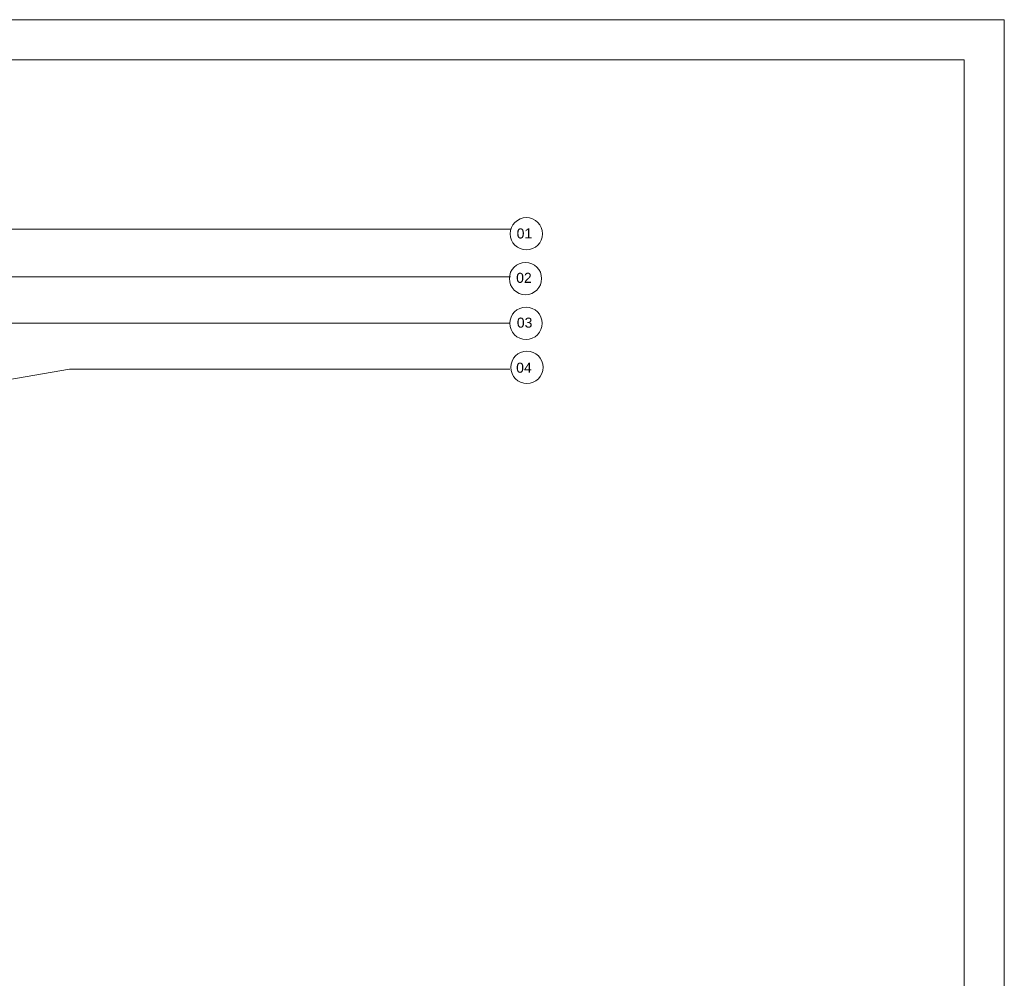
# Model space of a CAD drawing. Header units: millimetres. Extents: x 290 to 884, y -120 to 720.
# Tile 28 of 28: x 638 to 884, y 481 to 720. Entities that reach past the tile are written whole.
import ezdxf

# ---------------------------------------------------------------- set-up
doc = ezdxf.new("R2010")
doc.units = ezdxf.units.MM
doc.styles.add('ISO', font='txt')

msp = doc.modelspace()

# ---------------------------------------------------------------- linework, layer by layer
at = {"color": 23, "linetype": 'Continuous', "lineweight": 0}
for p, q in [((884.22, 720.19), (290.22, 720.19)), ((884.22, -119.81), (884.22, 720.19))]:
    msp.add_line(p, q, dxfattribs=at)
at = {"color": 157, "linetype": 'Continuous', "lineweight": 0}
for p, q in [((874.22, 710.19), (300.22, 710.19)), ((874.22, -109.81), (874.22, 710.19))]:
    msp.add_line(p, q, dxfattribs=at)
at = {"color": 8, "linetype": 'Continuous', "lineweight": 0}
for p, q in [((436, 667.87), (761, 667.87)), ((441.42, 655.99), (760.94, 655.99)), ((475.75, 644.4), (760.75, 644.4)), ((650.79, 632.98), (760.79, 632.98))]:
    msp.add_line(p, q, dxfattribs=at)
at = {"color": 151, "linetype": 'Continuous', "lineweight": 0}
msp.add_line((650.79, 632.98), (570.04, 618.74), dxfattribs=at)
at = {"color": 8, "linetype": 'Continuous', "lineweight": 0}
for centre in [(764.88, 666.75), (764.66, 655.56), (764.79, 644.4), (765.02, 633.41)]:
    msp.add_circle(centre, 4.03, dxfattribs=at)

# ---------------------------------------------------------------- texts
at = {"color": 8, "linetype": 'Continuous', "lineweight": 0, "char_height": 2.5, "attachment_point": 1, "style": 'ISO'}
for s, insert in [('{\\farial|b0|i0|c0|p0;01}', (762.45, 668.08)), ('{\\farial|b0|i0|c0|p0;02}', (762.33, 657)), ('{\\farial|b0|i0|c0|p0;03}', (762.5, 645.82)), ('{\\farial|b0|i0|c0|p0;04}', (762.33, 634.56))]:
    msp.add_mtext(s, dxfattribs=dict(at, insert=insert))

doc.saveas('drawing.dxf')
